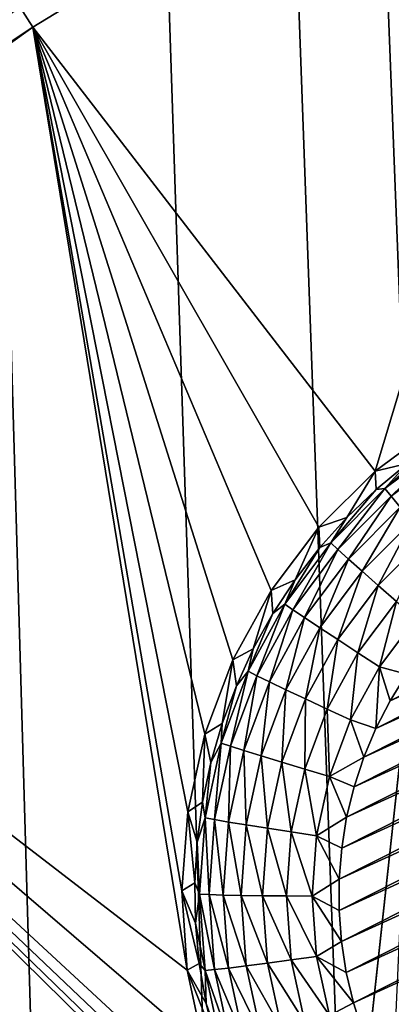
# Model space of a CAD drawing. Header units: metres. Extents: x -24 to 72, y -247 to 22.
# Tile 148 of 256: x -10.732 to -9.961, y -208.822 to -206.779. Entities that reach past the tile are written whole.
import ezdxf

# ---------------------------------------------------------------- set-up
doc = ezdxf.new("R2010")
doc.units = ezdxf.units.M
doc.layers.add('solid_509589_MEDIA_SW0001', color=7, linetype='CONTINUOUS')

msp = doc.modelspace()

# ---------------------------------------------------------------- linework, layer by layer
at = {"layer": 'solid_509589_MEDIA_SW0001'}
for points in [[(-9.916046, -208.070511, 309.396423), (-9.868778, -206.76297, 309.374084), (-13.213319, -122.268921, 307.859009)], [(-10.057542, -209.371536, 309.417664), (-9.916046, -208.070511, 309.396423), (-13.213319, -122.268921, 307.859009)], [(-10.292546, -210.658737, 309.437622), (-10.057542, -209.371536, 309.417664), (-13.213319, -122.268921, 307.859009)], [(-10.619988, -211.926208, 309.456177), (-10.292546, -210.658737, 309.437622), (-13.213319, -122.268921, 307.859009)], [(-11.037928, -213.166397, 309.473114), (-10.619988, -211.926208, 309.456177), (-13.213319, -122.268921, 307.859009)], [(-10.704393, -206.794586, 268.169067), (-10.731891, -206.752365, 268.195129), (-9.494788, -206.056473, 268.156189)], [(-9.993727, -207.715881, 268.202942), (-10.704393, -206.794586, 268.169067), (-9.494788, -206.056473, 268.156189)], [(-9.861403, -207.617798, 268.200958), (-9.993727, -207.715881, 268.202942), (-9.494788, -206.056473, 268.156189)], [(-10.307382, -206.09967, 268.177155), (-11.495121, -206.885147, 268.190857), (-10.936769, -206.440704, 268.207703)], [(-10.307382, -206.09967, 268.177155), (-11.464118, -206.928802, 268.176514), (-11.495121, -206.885147, 268.190857)], [(-10.307382, -206.09967, 268.177155), (-10.279582, -206.145432, 268.162842), (-11.464118, -206.928802, 268.176514)], [(-11.464118, -206.928802, 268.176514), (-10.279582, -206.145432, 268.162842), (-10.849147, -206.572968, 268.165253)], [(-10.731891, -206.752365, 268.195129), (-11.887345, -207.578888, 268.209564), (-10.731892, -206.752808, 268.169037)], [(-10.704393, -206.794586, 268.169067), (-11.887345, -207.578888, 268.209564), (-10.731891, -206.752365, 268.195129)], [(-11.856866, -207.618988, 268.183472), (-11.887345, -207.578888, 268.209564), (-10.704393, -206.794586, 268.169067)], [(-10.384077, -208.751587, 268.240082), (-11.856866, -207.618988, 268.183472), (-10.704393, -206.794586, 268.169067)], [(-10.395423, -208.587097, 268.232391), (-10.384077, -208.751587, 268.240082), (-10.704393, -206.794586, 268.169067)], [(-10.383188, -208.422699, 268.225464), (-10.395423, -208.587097, 268.232391), (-10.704393, -206.794586, 268.169067)], [(-10.347635, -208.261765, 268.21933), (-10.383188, -208.422699, 268.225464), (-10.704393, -206.794586, 268.169067)], [(-10.289511, -208.107605, 268.213959), (-10.347635, -208.261765, 268.21933), (-10.704393, -206.794586, 268.169067)], [(-10.210002, -207.963318, 268.209442), (-10.289511, -208.107605, 268.213959), (-10.704393, -206.794586, 268.169067)], [(-10.110723, -207.831833, 268.20578), (-10.210002, -207.963318, 268.209442), (-10.704393, -206.794586, 268.169067)], [(-9.993727, -207.715881, 268.202942), (-10.110723, -207.831833, 268.20578), (-10.704393, -206.794586, 268.169067)], [(-12.946048, -208.525284, 268.19928), (-11.856866, -207.618988, 268.183472), (-10.426805, -210.224609, 268.317169)], [(-10.162346, -209.285278, 268.271973), (-10.426805, -210.224609, 268.317169), (-11.856866, -207.618988, 268.183472)], [(-10.211357, -209.215149, 268.266968), (-10.162346, -209.285278, 268.271973), (-11.856866, -207.618988, 268.183472)], [(-10.254892, -209.14183, 268.262054), (-10.211357, -209.215149, 268.266968), (-11.856866, -207.618988, 268.183472)], [(-10.29273, -209.065857, 268.257263), (-10.254892, -209.14183, 268.262054), (-11.856866, -207.618988, 268.183472)], [(-10.349361, -208.912842, 268.248444), (-10.29273, -209.065857, 268.257263), (-11.856866, -207.618988, 268.183472)], [(-10.384077, -208.751587, 268.240082), (-10.349361, -208.912842, 268.248444), (-11.856866, -207.618988, 268.183472)], [(-9.927208, -207.700165, 267.908691), (-9.993727, -207.715881, 268.202942), (-9.861403, -207.617798, 268.200958)], [(-9.974026, -207.75206, 267.854919), (-9.927208, -207.700165, 267.908691), (-9.858575, -207.651657, 267.907837)], [(-9.846783, -207.656815, 267.853271), (-9.974026, -207.75206, 267.854919), (-9.858575, -207.651657, 267.907837)], [(-9.961009, -207.767975, 267.803253), (-9.974026, -207.75206, 267.854919), (-9.846783, -207.656815, 267.853271)], [(-9.836037, -207.674438, 267.801636), (-9.961009, -207.767975, 267.803253), (-9.846783, -207.656815, 267.853271)], [(-9.94194, -207.790817, 267.756287), (-9.961009, -207.767975, 267.803253), (-9.836037, -207.674438, 267.801636)], [(-9.992022, -207.753677, 267.909637), (-9.993727, -207.715881, 268.202942), (-9.927208, -207.700165, 267.908691)], [(-9.974026, -207.75206, 267.854919), (-9.992022, -207.753677, 267.909637), (-9.927208, -207.700165, 267.908691)], [(-10.052656, -207.811874, 267.910645), (-10.110723, -207.831833, 268.20578), (-9.993727, -207.715881, 268.202942)], [(-10.052656, -207.811874, 267.910645), (-9.993727, -207.715881, 268.202942), (-9.992022, -207.753677, 267.909637)], [(-9.974026, -207.75206, 267.854919), (-10.086417, -207.864426, 267.856903), (-9.992022, -207.753677, 267.909637)], [(-10.071396, -207.878357, 267.805206), (-10.086417, -207.864426, 267.856903), (-9.974026, -207.75206, 267.854919)], [(-10.086417, -207.864426, 267.856903), (-10.052656, -207.811874, 267.910645), (-9.992022, -207.753677, 267.909637)], [(-9.961009, -207.767975, 267.803253), (-10.071396, -207.878357, 267.805206), (-9.974026, -207.75206, 267.854919)], [(-10.049388, -207.898239, 267.758148), (-10.071396, -207.878357, 267.805206), (-9.961009, -207.767975, 267.803253)], [(-9.94194, -207.790817, 267.756287), (-10.049388, -207.898239, 267.758148), (-9.961009, -207.767975, 267.803253)], [(-9.992674, -208.249832, 267.644379), (-9.08042, -207.789169, 267.636353), (-9.017463, -207.80455, 267.636627)], [(-9.992674, -208.249832, 267.644379), (-9.963065, -208.1922, 267.643372), (-9.08042, -207.789169, 267.636353)], [(-9.963065, -208.1922, 267.643372), (-9.144431, -207.778778, 267.636169), (-9.08042, -207.789169, 267.636353)], [(-9.963065, -208.1922, 267.643372), (-9.928996, -208.137024, 267.642426), (-9.144431, -207.778778, 267.636169)], [(-10.021151, -207.923431, 267.717407), (-10.049388, -207.898239, 267.758148), (-9.94194, -207.790817, 267.756287)], [(-9.917472, -207.819763, 267.715607), (-10.021151, -207.923431, 267.717407), (-9.94194, -207.790817, 267.756287)], [(-10.017663, -208.309601, 267.645447), (-9.017463, -207.80455, 267.636627), (-8.955927, -207.824799, 267.636963)], [(-10.017663, -208.309601, 267.645447), (-9.992674, -208.249832, 267.644379), (-9.017463, -207.80455, 267.636627)], [(-10.10877, -207.874435, 267.911743), (-10.110723, -207.831833, 268.20578), (-10.052656, -207.811874, 267.910645)], [(-10.086417, -207.864426, 267.856903), (-10.10877, -207.874435, 267.911743), (-10.052656, -207.811874, 267.910645)], [(-10.037902, -208.371201, 267.646515), (-8.955927, -207.824799, 267.636963), (-8.896116, -207.849838, 267.637421)], [(-10.037902, -208.371201, 267.646515), (-10.017663, -208.309601, 267.645447), (-8.955927, -207.824799, 267.636963)], [(-9.987654, -207.953033, 267.684326), (-10.021151, -207.923431, 267.717407), (-9.917472, -207.819763, 267.715607)], [(-9.888447, -207.853836, 267.682617), (-9.987654, -207.953033, 267.684326), (-9.917472, -207.819763, 267.715607)], [(-10.160051, -207.941025, 267.912903), (-10.210002, -207.963318, 268.209442), (-10.110723, -207.831833, 268.20578)], [(-10.160051, -207.941025, 267.912903), (-10.110723, -207.831833, 268.20578), (-10.10877, -207.874435, 267.911743)], [(-10.053229, -208.434158, 267.647614), (-8.896116, -207.849838, 267.637421), (-8.838487, -207.879486, 267.637909)], [(-10.053229, -208.434158, 267.647614), (-10.037902, -208.371201, 267.646515), (-8.896116, -207.849838, 267.637421)], [(-10.086417, -207.864426, 267.856903), (-10.18167, -207.991653, 267.8591), (-10.10877, -207.874435, 267.911743)], [(-10.164948, -208.003311, 267.807373), (-10.18167, -207.991653, 267.8591), (-10.086417, -207.864426, 267.856903)], [(-10.071396, -207.878357, 267.805206), (-10.164948, -208.003311, 267.807373), (-10.086417, -207.864426, 267.856903)], [(-9.950048, -207.986053, 267.660095), (-9.987654, -207.953033, 267.684326), (-9.888447, -207.853836, 267.682617)], [(-10.18167, -207.991653, 267.8591), (-10.160051, -207.941025, 267.912903), (-10.10877, -207.874435, 267.911743)], [(-10.140451, -208.019867, 267.760284), (-10.164948, -208.003311, 267.807373), (-10.071396, -207.878357, 267.805206)], [(-10.049388, -207.898239, 267.758148), (-10.140451, -208.019867, 267.760284), (-10.071396, -207.878357, 267.805206)], [(-10.063568, -208.498108, 267.648712), (-8.838487, -207.879486, 267.637909), (-8.783381, -207.913559, 267.638519)], [(-10.063568, -208.498108, 267.648712), (-10.053229, -208.434158, 267.647614), (-8.838487, -207.879486, 267.637909)], [(-10.109019, -208.040787, 267.719452), (-10.140451, -208.019867, 267.760284), (-10.049388, -207.898239, 267.758148)], [(-10.021151, -207.923431, 267.717407), (-10.109019, -208.040787, 267.719452), (-10.049388, -207.898239, 267.758148)], [(-10.071733, -208.065338, 267.68631), (-10.109019, -208.040787, 267.719452), (-10.021151, -207.923431, 267.717407)], [(-9.987654, -207.953033, 267.684326), (-10.071733, -208.065338, 267.68631), (-10.021151, -207.923431, 267.717407)], [(-10.068861, -208.562729, 267.649841), (-8.783381, -207.913559, 267.638519), (-8.731069, -207.951874, 267.639191)], [(-10.068861, -208.562729, 267.649841), (-10.063568, -208.498108, 267.648712), (-8.783381, -207.913559, 267.638519)], [(-10.206212, -208.011261, 267.914124), (-10.210002, -207.963318, 268.209442), (-10.160051, -207.941025, 267.912903)], [(-10.18167, -207.991653, 267.8591), (-10.206212, -208.011261, 267.914124), (-10.160051, -207.941025, 267.912903)], [(-10.029873, -208.092667, 267.661957), (-10.071733, -208.065338, 267.68631), (-9.987654, -207.953033, 267.684326)], [(-10.06906, -208.627502, 267.65097), (-8.731069, -207.951874, 267.639191), (-8.681973, -207.994141, 267.639923)], [(-10.06906, -208.627502, 267.65097), (-10.068861, -208.562729, 267.649841), (-8.731069, -207.951874, 267.639191)], [(-9.950048, -207.986053, 267.660095), (-10.029873, -208.092667, 267.661957), (-9.987654, -207.953033, 267.684326)], [(-10.246995, -208.084747, 267.915405), (-10.289511, -208.107605, 268.213959), (-10.210002, -207.963318, 268.209442)], [(-10.246995, -208.084747, 267.915405), (-10.210002, -207.963318, 268.209442), (-10.206212, -208.011261, 267.914124)], [(-10.18167, -207.991653, 267.8591), (-10.257844, -208.131134, 267.861542), (-10.206212, -208.011261, 267.914124)], [(-10.239764, -208.140305, 267.809753), (-10.257844, -208.131134, 267.861542), (-10.18167, -207.991653, 267.8591)], [(-10.164948, -208.003311, 267.807373), (-10.239764, -208.140305, 267.809753), (-10.18167, -207.991653, 267.8591)], [(-10.064177, -208.692093, 267.6521), (-10.06906, -208.627502, 267.65097), (-8.681973, -207.994141, 267.639923)], [(-10.064177, -208.692093, 267.6521), (-8.681973, -207.994141, 267.639923), (-8.636355, -208.040131, 267.640717)], [(-9.950048, -207.986053, 267.660095), (-9.984878, -208.121841, 267.647247), (-10.029873, -208.092667, 267.661957)], [(-9.950048, -207.986053, 267.660095), (-9.909627, -208.021332, 267.645477), (-9.984878, -208.121841, 267.647247)], [(-10.257844, -208.131134, 267.861542), (-10.246995, -208.084747, 267.915405), (-10.206212, -208.011261, 267.914124)], [(-10.213276, -208.153214, 267.762604), (-10.239764, -208.140305, 267.809753), (-10.164948, -208.003311, 267.807373)], [(-10.140451, -208.019867, 267.760284), (-10.213276, -208.153214, 267.762604), (-10.164948, -208.003311, 267.807373)], [(-10.179289, -208.169464, 267.72171), (-10.213276, -208.153214, 267.762604), (-10.140451, -208.019867, 267.760284)], [(-10.109019, -208.040787, 267.719452), (-10.179289, -208.169464, 267.72171), (-10.140451, -208.019867, 267.760284)], [(-9.984878, -208.121841, 267.647247), (-9.909627, -208.021332, 267.645477), (-9.928996, -208.137024, 267.642426)], [(-10.138971, -208.188446, 267.688446), (-10.179289, -208.169464, 267.72171), (-10.109019, -208.040787, 267.719452)], [(-10.071733, -208.065338, 267.68631), (-10.138971, -208.188446, 267.688446), (-10.109019, -208.040787, 267.719452)], [(-10.054229, -208.75618, 267.653229), (-10.064177, -208.692093, 267.6521), (-8.636355, -208.040131, 267.640717)], [(-10.054229, -208.75618, 267.653229), (-8.636355, -208.040131, 267.640717), (-8.59443, -208.089615, 267.641602)], [(-10.093709, -208.209549, 267.663971), (-10.138971, -208.188446, 267.688446), (-10.071733, -208.065338, 267.68631)], [(-10.029873, -208.092667, 267.661957), (-10.093709, -208.209549, 267.663971), (-10.071733, -208.065338, 267.68631)], [(-9.960284, -209.054138, 309.44165), (-9.916046, -208.070511, 309.396423), (-10.057542, -209.371536, 309.417664)], [(-10.282171, -208.161072, 267.916748), (-10.289511, -208.107605, 268.213959), (-10.246995, -208.084747, 267.915405)], [(-10.257844, -208.131134, 267.861542), (-10.282171, -208.161072, 267.916748), (-10.246995, -208.084747, 267.915405)], [(-10.029873, -208.092667, 267.661957), (-10.045056, -208.23204, 267.64917), (-10.093709, -208.209549, 267.663971)], [(-10.039273, -208.81926, 267.654327), (-10.054229, -208.75618, 267.653229), (-8.59443, -208.089615, 267.641602)], [(-10.029873, -208.092667, 267.661957), (-9.984878, -208.121841, 267.647247), (-10.045056, -208.23204, 267.64917)], [(-10.039273, -208.81926, 267.654327), (-8.59443, -208.089615, 267.641602), (-8.556544, -208.142227, 267.642517)], [(-10.311544, -208.239807, 267.918121), (-10.347635, -208.261765, 268.21933), (-10.289511, -208.107605, 268.213959)], [(-10.311544, -208.239807, 267.918121), (-10.289511, -208.107605, 268.213959), (-10.282171, -208.161072, 267.916748)], [(-10.257844, -208.131134, 267.861542), (-10.313391, -208.280045, 267.864136), (-10.282171, -208.161072, 267.916748)], [(-10.294319, -208.286545, 267.812317), (-10.313391, -208.280045, 267.864136), (-10.257844, -208.131134, 267.861542)], [(-10.239764, -208.140305, 267.809753), (-10.294319, -208.286545, 267.812317), (-10.257844, -208.131134, 267.861542)], [(-10.045056, -208.23204, 267.64917), (-9.984878, -208.121841, 267.647247), (-9.992674, -208.249832, 267.644379)], [(-9.984878, -208.121841, 267.647247), (-9.963065, -208.1922, 267.643372), (-9.992674, -208.249832, 267.644379)], [(-9.984878, -208.121841, 267.647247), (-9.928996, -208.137024, 267.642426), (-9.963065, -208.1922, 267.643372)], [(-10.266378, -208.295578, 267.765106), (-10.294319, -208.286545, 267.812317), (-10.239764, -208.140305, 267.809753)], [(-10.213276, -208.153214, 267.762604), (-10.266378, -208.295578, 267.765106), (-10.239764, -208.140305, 267.809753)], [(-10.230529, -208.306808, 267.724091), (-10.266378, -208.295578, 267.765106), (-10.213276, -208.153214, 267.762604)], [(-10.179289, -208.169464, 267.72171), (-10.230529, -208.306808, 267.724091), (-10.213276, -208.153214, 267.762604)], [(-10.019521, -208.880722, 267.655396), (-10.039273, -208.81926, 267.654327), (-8.556544, -208.142227, 267.642517)], [(-10.019521, -208.880722, 267.655396), (-8.556544, -208.142227, 267.642517), (-8.523017, -208.197403, 267.643463)], [(-10.313391, -208.280045, 267.864136), (-10.311544, -208.239807, 267.918121), (-10.282171, -208.161072, 267.916748)], [(-10.188002, -208.319885, 267.690735), (-10.230529, -208.306808, 267.724091), (-10.179289, -208.169464, 267.72171)], [(-10.138971, -208.188446, 267.688446), (-10.188002, -208.319885, 267.690735), (-10.179289, -208.169464, 267.72171)], [(-10.140258, -208.334335, 267.666168), (-10.188002, -208.319885, 267.690735), (-10.138971, -208.188446, 267.688446)], [(-10.093709, -208.209549, 267.663971), (-10.140258, -208.334335, 267.666168), (-10.138971, -208.188446, 267.688446)], [(-10.019521, -208.880722, 267.655396), (-8.523017, -208.197403, 267.643463), (-8.493963, -208.254959, 267.64447)], [(-10.093709, -208.209549, 267.663971), (-10.088939, -208.34967, 267.651215), (-10.140258, -208.334335, 267.666168)], [(-10.093709, -208.209549, 267.663971), (-10.045056, -208.23204, 267.64917), (-10.088939, -208.34967, 267.651215)], [(-10.33495, -208.320526, 267.919525), (-10.347635, -208.261765, 268.21933), (-10.311544, -208.239807, 267.918121)], [(-10.313391, -208.280045, 267.864136), (-10.33495, -208.320526, 267.919525), (-10.311544, -208.239807, 267.918121)], [(-10.088939, -208.34967, 267.651215), (-10.045056, -208.23204, 267.64917), (-10.017663, -208.309601, 267.645447)], [(-10.045056, -208.23204, 267.64917), (-9.992674, -208.249832, 267.644379), (-10.017663, -208.309601, 267.645447)], [(-9.995039, -208.940369, 267.656433), (-10.019521, -208.880722, 267.655396), (-8.493963, -208.254959, 267.64447)], [(-8.469482, -208.314606, 267.645508), (-9.995039, -208.940369, 267.656433), (-8.493963, -208.254959, 267.64447)], [(-10.352259, -208.402771, 267.920959), (-10.383188, -208.422699, 268.225464), (-10.347635, -208.261765, 268.21933)], [(-10.352259, -208.402771, 267.920959), (-10.347635, -208.261765, 268.21933), (-10.33495, -208.320526, 267.919525)], [(-10.313391, -208.280045, 267.864136), (-10.347177, -208.435333, 267.866852), (-10.33495, -208.320526, 267.919525)], [(-10.327502, -208.439056, 267.814972), (-10.347177, -208.435333, 267.866852), (-10.313391, -208.280045, 267.864136)], [(-10.294319, -208.286545, 267.812317), (-10.327502, -208.439056, 267.814972), (-10.313391, -208.280045, 267.864136)], [(-10.298679, -208.444031, 267.7677), (-10.327502, -208.439056, 267.814972), (-10.294319, -208.286545, 267.812317)], [(-10.266378, -208.295578, 267.765106), (-10.298679, -208.444031, 267.7677), (-10.294319, -208.286545, 267.812317)], [(-10.261696, -208.450073, 267.726593), (-10.298679, -208.444031, 267.7677), (-10.266378, -208.295578, 267.765106)], [(-10.230529, -208.306808, 267.724091), (-10.261696, -208.450073, 267.726593), (-10.266378, -208.295578, 267.765106)], [(-10.347177, -208.435333, 267.866852), (-10.352259, -208.402771, 267.920959), (-10.33495, -208.320526, 267.919525)], [(-10.217825, -208.456955, 267.693146), (-10.261696, -208.450073, 267.726593), (-10.230529, -208.306808, 267.724091)], [(-10.188002, -208.319885, 267.690735), (-10.217825, -208.456955, 267.693146), (-10.230529, -208.306808, 267.724091)], [(-10.168571, -208.464478, 267.668427), (-10.217825, -208.456955, 267.693146), (-10.188002, -208.319885, 267.690735)], [(-10.140258, -208.334335, 267.666168), (-10.168571, -208.464478, 267.668427), (-10.188002, -208.319885, 267.690735)], [(-10.088939, -208.34967, 267.651215), (-10.017663, -208.309601, 267.645447), (-10.037902, -208.371201, 267.646515)], [(-8.469482, -208.314606, 267.645508), (-9.965986, -208.99794, 267.65744), (-9.995039, -208.940369, 267.656433)], [(-8.469482, -208.314606, 267.645508), (-9.932459, -209.053116, 267.658417), (-9.965986, -208.99794, 267.65744)], [(-10.140258, -208.334335, 267.666168), (-10.11563, -208.472351, 267.653351), (-10.168571, -208.464478, 267.668427)], [(-10.140258, -208.334335, 267.666168), (-10.088939, -208.34967, 267.651215), (-10.11563, -208.472351, 267.653351)], [(-10.11563, -208.472351, 267.653351), (-10.088939, -208.34967, 267.651215), (-10.053229, -208.434158, 267.647614)], [(-10.088939, -208.34967, 267.651215), (-10.037902, -208.371201, 267.646515), (-10.053229, -208.434158, 267.647614)], [(-10.363371, -208.486069, 267.922394), (-10.383188, -208.422699, 268.225464), (-10.352259, -208.402771, 267.920959)], [(-10.347177, -208.435333, 267.866852), (-10.363371, -208.486069, 267.922394), (-10.352259, -208.402771, 267.920959)], [(-10.368227, -208.569962, 267.923859), (-10.395423, -208.587097, 268.232391), (-10.383188, -208.422699, 268.225464)], [(-10.368227, -208.569962, 267.923859), (-10.383188, -208.422699, 268.225464), (-10.363371, -208.486069, 267.922394)], [(-10.347177, -208.435333, 267.866852), (-10.358516, -208.593842, 267.869629), (-10.363371, -208.486069, 267.922394)], [(-10.338639, -208.594757, 267.817688), (-10.358516, -208.593842, 267.869629), (-10.347177, -208.435333, 267.866852)], [(-10.327502, -208.439056, 267.814972), (-10.338639, -208.594757, 267.817688), (-10.347177, -208.435333, 267.866852)], [(-10.30952, -208.595581, 267.770325), (-10.338639, -208.594757, 267.817688), (-10.327502, -208.439056, 267.814972)], [(-10.298679, -208.444031, 267.7677), (-10.30952, -208.595581, 267.770325), (-10.327502, -208.439056, 267.814972)], [(-10.272156, -208.596298, 267.729156), (-10.30952, -208.595581, 267.770325), (-10.298679, -208.444031, 267.7677)], [(-10.261696, -208.450073, 267.726593), (-10.272156, -208.596298, 267.729156), (-10.298679, -208.444031, 267.7677)], [(-10.11563, -208.472351, 267.653351), (-10.053229, -208.434158, 267.647614), (-10.063568, -208.498108, 267.648712)], [(-10.227834, -208.596878, 267.695587), (-10.272156, -208.596298, 267.729156), (-10.261696, -208.450073, 267.726593)], [(-10.217825, -208.456955, 267.693146), (-10.227834, -208.596878, 267.695587), (-10.261696, -208.450073, 267.726593)], [(-10.178074, -208.597321, 267.670746), (-10.227834, -208.596878, 267.695587), (-10.217825, -208.456955, 267.693146)], [(-10.168571, -208.464478, 267.668427), (-10.178074, -208.597321, 267.670746), (-10.217825, -208.456955, 267.693146)], [(-10.168571, -208.464478, 267.668427), (-10.124588, -208.59758, 267.655548), (-10.178074, -208.597321, 267.670746)], [(-10.168571, -208.464478, 267.668427), (-10.11563, -208.472351, 267.653351), (-10.124588, -208.59758, 267.655548)], [(-10.124588, -208.59758, 267.655548), (-10.11563, -208.472351, 267.653351), (-10.068861, -208.562729, 267.649841)], [(-10.11563, -208.472351, 267.653351), (-10.063568, -208.498108, 267.648712), (-10.068861, -208.562729, 267.649841)], [(-10.358516, -208.593842, 267.869629), (-10.368227, -208.569962, 267.923859), (-10.363371, -208.486069, 267.922394)], [(-12.946048, -208.525284, 268.19928), (-10.426805, -210.224609, 268.317169), (-11.133619, -210.83696, 268.32785)], [(-10.124588, -208.59758, 267.655548), (-10.068861, -208.562729, 267.649841), (-10.06906, -208.627502, 267.65097)], [(-10.366797, -208.653992, 267.925323), (-10.395423, -208.587097, 268.232391), (-10.368227, -208.569962, 267.923859)], [(-10.359093, -208.737686, 267.926788), (-10.384077, -208.751587, 268.240082), (-10.395423, -208.587097, 268.232391)], [(-10.359093, -208.737686, 267.926788), (-10.395423, -208.587097, 268.232391), (-10.366797, -208.653992, 267.925323)], [(-10.358516, -208.593842, 267.869629), (-10.366797, -208.653992, 267.925323), (-10.368227, -208.569962, 267.923859)], [(-10.358516, -208.593842, 267.869629), (-10.347177, -208.752365, 267.872406), (-10.366797, -208.653992, 267.925323)], [(-10.327502, -208.750443, 267.820404), (-10.347177, -208.752365, 267.872406), (-10.358516, -208.593842, 267.869629)], [(-10.338639, -208.594757, 267.817688), (-10.327502, -208.750443, 267.820404), (-10.358516, -208.593842, 267.869629)], [(-10.298679, -208.747116, 267.77298), (-10.327502, -208.750443, 267.820404), (-10.338639, -208.594757, 267.817688)], [(-10.30952, -208.595581, 267.770325), (-10.298679, -208.747116, 267.77298), (-10.338639, -208.594757, 267.817688)], [(-10.261696, -208.742523, 267.731689), (-10.298679, -208.747116, 267.77298), (-10.30952, -208.595581, 267.770325)], [(-10.272156, -208.596298, 267.729156), (-10.261696, -208.742523, 267.731689), (-10.30952, -208.595581, 267.770325)], [(-10.217825, -208.736801, 267.698029), (-10.261696, -208.742523, 267.731689), (-10.272156, -208.596298, 267.729156)], [(-10.227834, -208.596878, 267.695587), (-10.217825, -208.736801, 267.698029), (-10.272156, -208.596298, 267.729156)], [(-10.168571, -208.730148, 267.673065), (-10.217825, -208.736801, 267.698029), (-10.227834, -208.596878, 267.695587)], [(-10.178074, -208.597321, 267.670746), (-10.168571, -208.730148, 267.673065), (-10.227834, -208.596878, 267.695587)], [(-10.178074, -208.597321, 267.670746), (-10.124588, -208.59758, 267.655548), (-10.11563, -208.722809, 267.657715)], [(-10.178074, -208.597321, 267.670746), (-10.11563, -208.722809, 267.657715), (-10.168571, -208.730148, 267.673065)], [(-10.124588, -208.59758, 267.655548), (-10.06906, -208.627502, 267.65097), (-10.064177, -208.692093, 267.6521)], [(-10.11563, -208.722809, 267.657715), (-10.124588, -208.59758, 267.655548), (-10.064177, -208.692093, 267.6521)], [(-10.347177, -208.752365, 267.872406), (-10.359093, -208.737686, 267.926788), (-10.366797, -208.653992, 267.925323)], [(-10.11563, -208.722809, 267.657715), (-10.064177, -208.692093, 267.6521), (-10.054229, -208.75618, 267.653229)], [(-10.168571, -208.730148, 267.673065), (-10.140258, -208.860291, 267.675354), (-10.217825, -208.736801, 267.698029)], [(-10.168571, -208.730148, 267.673065), (-10.11563, -208.722809, 267.657715), (-10.088939, -208.84549, 267.659882)], [(-10.168571, -208.730148, 267.673065), (-10.088939, -208.84549, 267.659882), (-10.140258, -208.860291, 267.675354)], [(-10.11563, -208.722809, 267.657715), (-10.054229, -208.75618, 267.653229), (-10.039273, -208.81926, 267.654327)], [(-10.088939, -208.84549, 267.659882), (-10.11563, -208.722809, 267.657715), (-10.039273, -208.81926, 267.654327)], [(-10.345155, -208.820557, 267.928253), (-10.384077, -208.751587, 268.240082), (-10.359093, -208.737686, 267.926788)], [(-10.347177, -208.752365, 267.872406), (-10.345155, -208.820557, 267.928253), (-10.359093, -208.737686, 267.926788)], [(-10.327502, -208.750443, 267.820404), (-10.294319, -208.902954, 267.82309), (-10.347177, -208.752365, 267.872406)], [(-10.298679, -208.747116, 267.77298), (-10.266378, -208.895584, 267.775574), (-10.327502, -208.750443, 267.820404)], [(-10.266378, -208.895584, 267.775574), (-10.294319, -208.902954, 267.82309), (-10.327502, -208.750443, 267.820404)], [(-10.261696, -208.742523, 267.731689), (-10.230529, -208.885773, 267.734192), (-10.298679, -208.747116, 267.77298)], [(-10.230529, -208.885773, 267.734192), (-10.266378, -208.895584, 267.775574), (-10.298679, -208.747116, 267.77298)], [(-10.217825, -208.736801, 267.698029), (-10.188002, -208.873871, 267.700409), (-10.261696, -208.742523, 267.731689)], [(-10.188002, -208.873871, 267.700409), (-10.230529, -208.885773, 267.734192), (-10.261696, -208.742523, 267.731689)], [(-10.140258, -208.860291, 267.675354), (-10.188002, -208.873871, 267.700409), (-10.217825, -208.736801, 267.698029)], [(-10.325061, -208.902161, 267.929657), (-10.349361, -208.912842, 268.248444), (-10.384077, -208.751587, 268.240082)], [(-10.325061, -208.902161, 267.929657), (-10.384077, -208.751587, 268.240082), (-10.345155, -208.820557, 267.928253)], [(-10.347177, -208.752365, 267.872406), (-10.313391, -208.907654, 267.875092), (-10.345155, -208.820557, 267.928253)], [(-10.294319, -208.902954, 267.82309), (-10.313391, -208.907654, 267.875092), (-10.347177, -208.752365, 267.872406)], [(-10.313391, -208.907654, 267.875092), (-10.325061, -208.902161, 267.929657), (-10.345155, -208.820557, 267.928253)], [(-10.088939, -208.84549, 267.659882), (-10.039273, -208.81926, 267.654327), (-10.019521, -208.880722, 267.655396)]]:
    msp.add_3dface(points, dxfattribs=at)

doc.saveas('drawing.dxf')
